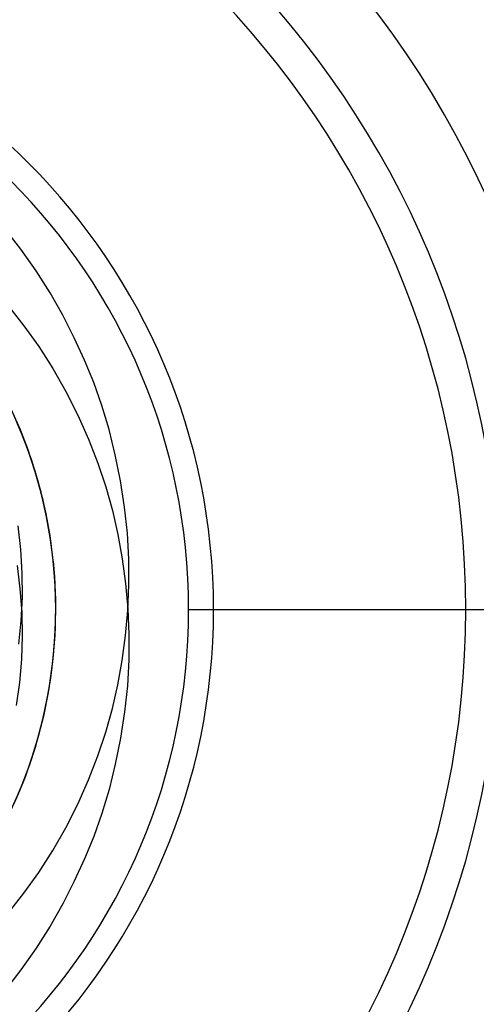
# Model space of a CAD drawing. Header units: millimetres. Extents: x -1 to 50, y 0 to 191.
# Tile 129 of 146: x 45.19 to 46.63, y 156.8 to 159.92. Entities that reach past the tile are written whole.
import ezdxf

# ---------------------------------------------------------------- set-up
doc = ezdxf.new("R2010")
doc.units = ezdxf.units.MM
doc.layers.add('MAIN-1', color=7, linetype='Continuous')
doc.layers.add('MAIN-2', color=7, linetype='Continuous')

msp = doc.modelspace()

# ---------------------------------------------------------------- linework, layer by layer
at = {"layer": 'MAIN-1'}
for radius, start, end in [(3.15, 0, 180), (2.91, 270, 90), (3.15, 180, 0)]:
    msp.add_arc((43.8, 158.05), radius, start, end, dxfattribs=at)
at = {"layer": 'MAIN-2'}
for p, q in [((45.189, 159.1924), (45.137, 159.2593)), ((45.2372, 159.1237), (45.189, 159.1924)), ((45.2815, 159.0537), (45.2372, 159.1237)), ((45.3219, 158.9827), (45.2815, 159.0537)), ((45.1494, 159.0118), (45.1988, 158.9493)), ((45.3585, 158.9115), (45.3219, 158.9827)), ((45.1988, 158.9493), (45.2458, 158.8834)), ((45.3912, 158.8405), (45.3585, 158.9115)), ((45.2458, 158.8834), (45.29, 158.8143)), ((45.4202, 158.7693), (45.3912, 158.8405)), ((45.29, 158.8143), (45.3312, 158.7417)), ((45.4458, 158.6964), (45.4202, 158.7693)), ((45.3312, 158.7417), (45.3691, 158.6666)), ((45.1875, 158.6197), (45.1594, 158.6836)), ((45.4686, 158.6203), (45.4458, 158.6964)), ((45.1956, 158.5991), (45.1648, 158.6717)), ((45.3691, 158.6666), (45.4032, 158.5903)), ((45.2136, 158.5518), (45.1787, 158.6409)), ((45.2118, 158.5563), (45.1854, 158.6246)), ((45.2037, 158.578), (45.1862, 158.6222)), ((45.2125, 158.5547), (45.1875, 158.6197)), ((45.2225, 158.5252), (45.1956, 158.5991)), ((45.4032, 158.5903), (45.4329, 158.5142)), ((45.4885, 158.5404), (45.4686, 158.6203)), ((45.2197, 158.5333), (45.2037, 158.578)), ((45.2348, 158.4869), (45.2118, 158.5563)), ((45.2344, 158.4887), (45.2125, 158.5547)), ((45.2427, 158.4607), (45.2136, 158.5518)), ((45.2343, 158.4881), (45.2197, 158.5333)), ((45.5051, 158.4581), (45.4885, 158.5404)), ((45.2455, 158.4497), (45.2225, 158.5252)), ((45.4329, 158.5142), (45.4581, 158.439)), ((45.2475, 158.4424), (45.2343, 158.4881)), ((45.2531, 158.4217), (45.2344, 158.4887)), ((45.2543, 158.4162), (45.2348, 158.4869)), ((45.2659, 158.368), (45.2427, 158.4607)), ((45.2645, 158.3728), (45.2455, 158.4497)), ((45.2593, 158.3963), (45.2475, 158.4424)), ((45.4581, 158.439), (45.4791, 158.3641)), ((45.5181, 158.3747), (45.5051, 158.4581)), ((45.2688, 158.3537), (45.2531, 158.4217)), ((45.2705, 158.3444), (45.2543, 158.4162)), ((45.2696, 158.3497), (45.2593, 158.3963)), ((45.2795, 158.2947), (45.2645, 158.3728)), ((45.5268, 158.2917), (45.5181, 158.3747)), ((45.2832, 158.2741), (45.2659, 158.368)), ((45.2814, 158.2847), (45.2688, 158.3537)), ((45.2832, 158.2717), (45.2705, 158.3444)), ((45.4791, 158.3641), (45.4965, 158.2884)), ((45.1891, 158.2405), (45.1808, 158.3155)), ((45.2905, 158.2157), (45.2795, 158.2947)), ((45.2907, 158.2148), (45.2814, 158.2847)), ((45.4965, 158.2884), (45.5105, 158.2113)), ((45.5313, 158.2095), (45.5268, 158.2917)), ((45.2944, 158.1795), (45.2832, 158.2741)), ((45.2923, 158.1985), (45.2832, 158.2717)), ((45.1934, 158.1651), (45.1891, 158.2405)), ((45.2972, 158.1361), (45.2905, 158.2157)), ((45.1872, 158.1159), (45.1782, 158.1896)), ((45.2967, 158.1441), (45.2907, 158.2148)), ((45.2944, 158.1786), (45.2921, 158.2032)), ((45.2979, 158.1251), (45.2923, 158.1985)), ((45.5105, 158.2113), (45.5212, 158.1326)), ((45.5318, 158.128), (45.5313, 158.2095)), ((45.1937, 158.0896), (45.1934, 158.1651)), ((45.2996, 158.0845), (45.2944, 158.1795)), ((45.2963, 158.1539), (45.2944, 158.1786)), ((45.2978, 158.1293), (45.2963, 158.1539)), ((45.2995, 158.0728), (45.2967, 158.1441)), ((45.2997, 158.0563), (45.2972, 158.1361)), ((45.2989, 158.1046), (45.2978, 158.1293)), ((45.2998, 158.0518), (45.2979, 158.1251)), ((45.5212, 158.1326), (45.5284, 158.0527)), ((45.5284, 158.0473), (45.5318, 158.128)), ((45.1926, 158.0412), (45.1872, 158.1159)), ((45.2996, 158.08), (45.2989, 158.1046)), ((45.1901, 158.0145), (45.1937, 158.0896)), ((45.2988, 157.9892), (45.2996, 158.0845)), ((45.2988, 158.0011), (45.2995, 158.0728)), ((45.2999, 158.0554), (45.2996, 158.08)), ((45.1941, 157.9665), (45.1926, 158.0412)), ((45.2975, 157.9682), (45.2997, 158.052)), ((45.2982, 157.9786), (45.2998, 158.0518)), ((45.5212, 157.9674), (45.5284, 158.0473)), ((45.5284, 158.0527), (45.5318, 157.972)), ((45.7208, 158.05), (46.95, 158.05)), ((45.7208, 158.05), (46.71, 158.05)), ((45.1825, 157.9402), (45.1901, 158.0145)), ((45.2948, 157.9295), (45.2988, 158.0011)), ((45.1917, 157.8926), (45.1941, 157.9665)), ((45.2905, 157.8844), (45.2975, 157.9682)), ((45.2918, 157.894), (45.2988, 157.9892)), ((45.2929, 157.9055), (45.2982, 157.9786)), ((45.5105, 157.8887), (45.5212, 157.9674)), ((45.5318, 157.972), (45.5313, 157.8905)), ((45.284, 157.8327), (45.2929, 157.9055)), ((45.2874, 157.8582), (45.2948, 157.9295)), ((45.1853, 157.8193), (45.1917, 157.8926)), ((45.2789, 157.7995), (45.2918, 157.894)), ((45.2789, 157.8011), (45.2905, 157.8844)), ((45.4965, 157.8116), (45.5105, 157.8887)), ((45.5313, 157.8905), (45.5268, 157.8083)), ((45.2766, 157.7874), (45.2874, 157.8582)), ((45.175, 157.7463), (45.1853, 157.8193)), ((45.2716, 157.7605), (45.284, 157.8327)), ((45.4791, 157.7359), (45.4965, 157.8116)), ((45.26, 157.7059), (45.2789, 157.7995)), ((45.2626, 157.7175), (45.2766, 157.7874)), ((45.2627, 157.7189), (45.2789, 157.8011)), ((45.5268, 157.8083), (45.5181, 157.7253)), ((45.2558, 157.6891), (45.2716, 157.7605)), ((45.2421, 157.6382), (45.2627, 157.7189)), ((45.2452, 157.6486), (45.2626, 157.7175)), ((45.4581, 157.661), (45.4791, 157.7359)), ((45.5181, 157.7253), (45.5051, 157.642)), ((45.2352, 157.6138), (45.26, 157.7059)), ((45.2366, 157.619), (45.2558, 157.6891)), ((45.4329, 157.5858), (45.4581, 157.661)), ((45.2171, 157.5591), (45.2421, 157.6382)), ((45.2247, 157.5809), (45.2452, 157.6486)), ((45.5051, 157.642), (45.4885, 157.5596)), ((45.2045, 157.5234), (45.2352, 157.6138)), ((45.214, 157.5499), (45.2366, 157.619)), ((45.201, 157.5144), (45.2247, 157.5809)), ((45.4032, 157.5097), (45.4329, 157.5858)), ((45.1879, 157.4817), (45.2171, 157.5591)), ((45.188, 157.4819), (45.214, 157.5499)), ((45.4885, 157.5596), (45.4686, 157.4797)), ((45.1681, 157.435), (45.2045, 157.5234)), ((45.1743, 157.4492), (45.201, 157.5144)), ((45.3691, 157.4334), (45.4032, 157.5097)), ((45.152, 157.4009), (45.1858, 157.4768)), ((45.1586, 157.415), (45.188, 157.4819)), ((45.4686, 157.4797), (45.4458, 157.4036)), ((45.3312, 157.3582), (45.3691, 157.4334)), ((45.4458, 157.4036), (45.4202, 157.3307)), ((45.29, 157.2857), (45.3312, 157.3582)), ((45.4202, 157.3307), (45.3912, 157.2595)), ((45.2458, 157.2166), (45.29, 157.2857)), ((45.3912, 157.2595), (45.3585, 157.1885)), ((45.1988, 157.1507), (45.2458, 157.2166)), ((45.3585, 157.1885), (45.3219, 157.1173)), ((45.1494, 157.0882), (45.1988, 157.1507)), ((45.3219, 157.1173), (45.2815, 157.0463)), ((45.2815, 157.0463), (45.2372, 156.9763)), ((45.2372, 156.9763), (45.189, 156.9076)), ((45.189, 156.9076), (45.137, 156.8407))]:
    msp.add_line(p, q, dxfattribs=at)
for radius, start, end in [(3.15, 0, 180), (2.8, 270, 90), (2, 270, 90), (1.9208, 0, 180), (3.15, 180, 0), (1.9208, 180, 0)]:
    msp.add_arc((43.8, 158.05), radius, start, end, dxfattribs=at)

doc.saveas('drawing.dxf')
